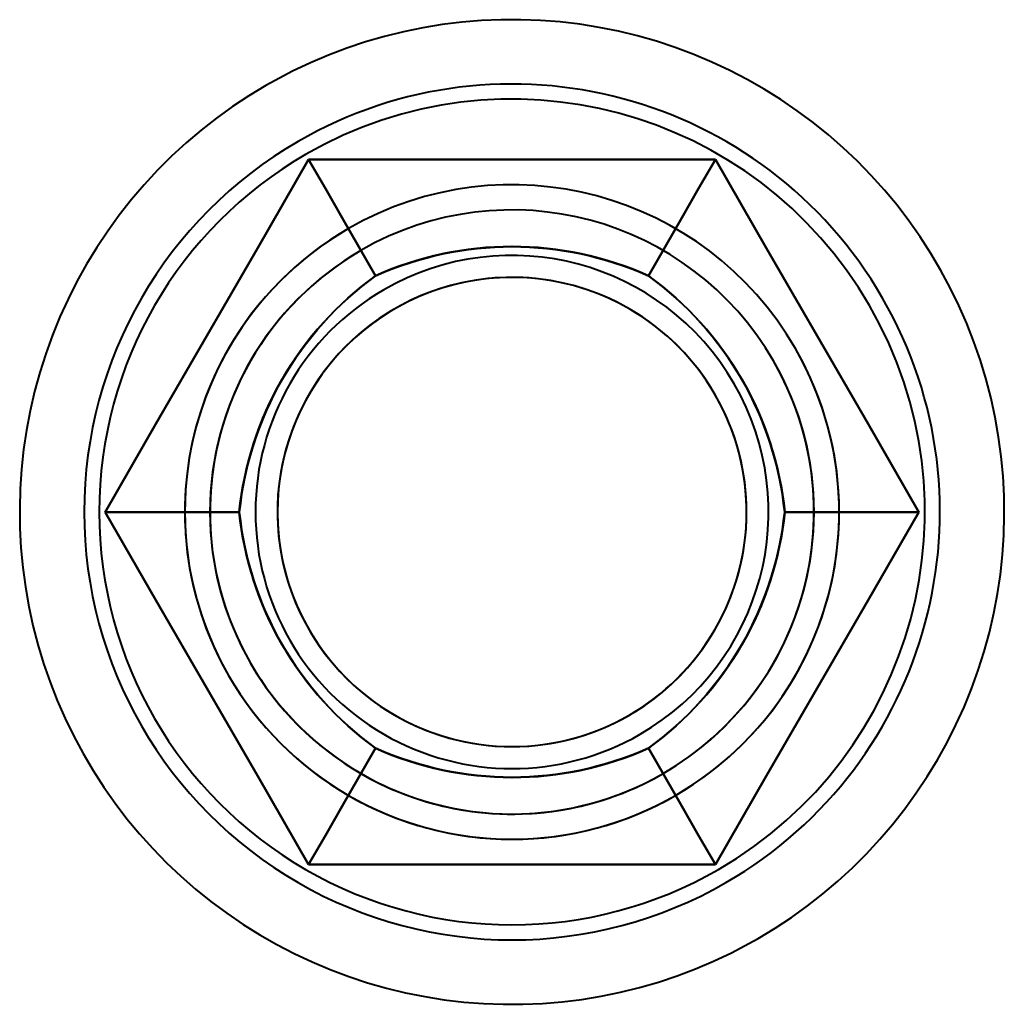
# Model space of a CAD drawing. Header units: millimetres. Extents: x -1115 to 1388, y -280 to 1010.
# Tile 43 of 76: x 192 to 202, y 413 to 423. Entities that reach past the tile are written whole.
import ezdxf

# ---------------------------------------------------------------- set-up
doc = ezdxf.new("R2010")
doc.units = ezdxf.units.MM
doc.layers.add('G-IMPT', color=8, linetype='Continuous', lineweight=40)

# ---------------------------------------------------------------- blocks, each defined once
blk = doc.blocks.new('NEXA 700 CALQUES_dwg-751640-Droite')
at = {"layer": 'G-IMPT', "flags": 128}
for points in [[(199.4452, 414.1371), (199.6126, 414.2382), (199.7758, 414.346), (199.9346, 414.4603), (200.0887, 414.5807), (200.2379, 414.7073), (200.3819, 414.8397), (200.5204, 414.9778), (200.6533, 415.1213), (200.7804, 415.2699), (200.9015, 415.4236), (201.0163, 415.582), (201.1246, 415.7448), (201.2264, 415.9119), (201.3214, 416.0828), (201.4095, 416.2575), (201.4906, 416.4355), (201.5644, 416.6166), (201.631, 416.8006), (201.6901, 416.987), (201.7418, 417.1757), (201.7858, 417.3663), (201.8222, 417.5584), (201.8509, 417.7519), (201.8718, 417.9464), (201.885, 418.1416), (201.8903, 418.3371), (201.8878, 418.5327), (201.8775, 418.728), (201.8593, 418.9228), (201.8334, 419.1167), (201.7998, 419.3094), (201.7585, 419.5006), (201.7096, 419.6899), (201.6531, 419.8772), (201.5892, 420.0621), (201.518, 420.2443), (201.4395, 420.4234), (201.3539, 420.5993), (201.2614, 420.7717), (201.162, 420.9401), (201.056, 421.1045), (200.9435, 421.2645), (200.8247, 421.4199), (200.6998, 421.5704), (200.5689, 421.7158), (200.4324, 421.8559), (200.2903, 421.9903), (200.143, 422.119), (199.9906, 422.2417), (199.8335, 422.3582), (199.6719, 422.4683), (199.5059, 422.5719), (199.336, 422.6688), (199.1623, 422.7587), (198.9852, 422.8417), (198.8048, 422.9175), (198.6216, 422.986), (198.4358, 423.0472), (198.2477, 423.1009), (198.0577, 423.147), (197.8659, 423.1855), (197.6727, 423.2162), (197.4785, 423.2393), (197.2835, 423.2545), (197.088, 423.2619), (196.8924, 423.2615), (196.697, 423.2533), (196.502, 423.2373), (196.3079, 423.2135), (196.1148, 423.182), (195.9232, 423.1427), (195.7333, 423.0958), (195.5454, 423.0414), (195.3599, 422.9795), (195.1769, 422.9102), (194.9969, 422.8337), (194.8201, 422.75), (194.6468, 422.6593), (194.5548, 422.6075)], [(199.4452, 414.1371), (199.6126, 414.2382), (199.7758, 414.346), (199.9346, 414.4603), (200.0887, 414.5807), (200.2379, 414.7073), (200.3819, 414.8397), (200.5204, 414.9778), (200.6533, 415.1213), (200.7804, 415.2699), (200.9015, 415.4236), (201.0163, 415.582), (201.1246, 415.7448), (201.2264, 415.9119), (201.3214, 416.0828), (201.4095, 416.2575), (201.4906, 416.4355), (201.5644, 416.6166), (201.631, 416.8006), (201.6901, 416.987), (201.7418, 417.1757), (201.7858, 417.3663), (201.8222, 417.5584), (201.8509, 417.7519), (201.8718, 417.9464), (201.885, 418.1416), (201.8903, 418.3371), (201.8878, 418.5327), (201.8775, 418.728), (201.8593, 418.9228), (201.8334, 419.1167), (201.7998, 419.3094), (201.7585, 419.5006), (201.7096, 419.6899), (201.6531, 419.8772), (201.5892, 420.0621), (201.518, 420.2443), (201.4395, 420.4234), (201.3539, 420.5993), (201.2614, 420.7717), (201.162, 420.9401), (201.056, 421.1045), (200.9435, 421.2645), (200.8247, 421.4199), (200.6998, 421.5704), (200.5689, 421.7158), (200.4324, 421.8559), (200.2903, 421.9903), (200.143, 422.119), (199.9906, 422.2417), (199.8335, 422.3582), (199.6719, 422.4683), (199.5059, 422.5719), (199.336, 422.6688), (199.1623, 422.7587), (198.9852, 422.8417), (198.8048, 422.9175), (198.6216, 422.986), (198.4358, 423.0472), (198.2477, 423.1009), (198.0577, 423.147), (197.8659, 423.1855), (197.6727, 423.2162), (197.4785, 423.2393), (197.2835, 423.2545), (197.088, 423.2619), (196.8924, 423.2615), (196.697, 423.2533), (196.502, 423.2373), (196.3079, 423.2135), (196.1148, 423.182), (195.9232, 423.1427), (195.7333, 423.0958), (195.5454, 423.0414), (195.3599, 422.9795), (195.1769, 422.9102), (194.9969, 422.8337), (194.8201, 422.75), (194.6468, 422.6593), (194.5548, 422.6075)], [(194.5548, 422.6075), (194.3874, 422.5064), (194.2242, 422.3986), (194.0654, 422.2844), (193.9113, 422.1639), (193.7621, 422.0373), (193.6181, 421.9049), (193.4796, 421.7668), (193.3467, 421.6234), (193.2196, 421.4747), (193.0985, 421.321), (192.9837, 421.1626), (192.8754, 420.9998), (192.7736, 420.8327), (192.6786, 420.6618), (192.5905, 420.4871), (192.5094, 420.3091), (192.4356, 420.128), (192.369, 419.944), (192.3099, 419.7576), (192.2582, 419.5689), (192.2142, 419.3784), (192.1778, 419.1862), (192.1491, 418.9927), (192.1282, 418.7982), (192.115, 418.603), (192.1097, 418.4075), (192.1122, 418.2119), (192.1225, 418.0166), (192.1407, 417.8218), (192.1666, 417.6279), (192.2002, 417.4352), (192.2415, 417.2441), (192.2904, 417.0547), (192.3469, 416.8674), (192.4108, 416.6825), (192.482, 416.5004), (192.5605, 416.3212), (192.6461, 416.1453), (192.7386, 415.973), (192.838, 415.8045), (192.944, 415.6401), (193.0565, 415.4801), (193.1753, 415.3247), (193.3002, 415.1742), (193.4311, 415.0288), (193.5676, 414.8887), (193.7097, 414.7543), (193.857, 414.6256), (194.0094, 414.5029), (194.1665, 414.3864), (194.3281, 414.2763), (194.4941, 414.1727), (194.664, 414.0759), (194.8377, 413.9859), (195.0148, 413.9029), (195.1952, 413.8271), (195.3784, 413.7586), (195.5642, 413.6974), (195.7523, 413.6437), (195.9423, 413.5976), (196.1341, 413.5591), (196.3273, 413.5284), (196.5215, 413.5053), (196.7165, 413.4901), (196.912, 413.4827), (197.1076, 413.4831), (197.303, 413.4913), (197.498, 413.5073), (197.6921, 413.5311), (197.8852, 413.5627), (198.0768, 413.6019), (198.2667, 413.6488), (198.4546, 413.7032), (198.6401, 413.7651), (198.8231, 413.8344), (199.0031, 413.9109), (199.1799, 413.9946), (199.3532, 414.0853), (199.4452, 414.1371)], [(194.5548, 422.6075), (194.3874, 422.5064), (194.2242, 422.3986), (194.0654, 422.2844), (193.9113, 422.1639), (193.7621, 422.0373), (193.6181, 421.9049), (193.4796, 421.7668), (193.3467, 421.6234), (193.2196, 421.4747), (193.0985, 421.321), (192.9837, 421.1626), (192.8754, 420.9998), (192.7736, 420.8327), (192.6786, 420.6618), (192.5905, 420.4871), (192.5094, 420.3091), (192.4356, 420.128), (192.369, 419.944), (192.3099, 419.7576), (192.2582, 419.5689), (192.2142, 419.3784), (192.1778, 419.1862), (192.1491, 418.9927), (192.1282, 418.7982), (192.115, 418.603), (192.1097, 418.4075), (192.1122, 418.2119), (192.1225, 418.0166), (192.1407, 417.8218), (192.1666, 417.6279), (192.2002, 417.4352), (192.2415, 417.2441), (192.2904, 417.0547), (192.3469, 416.8674), (192.4108, 416.6825), (192.482, 416.5004), (192.5605, 416.3212), (192.6461, 416.1453), (192.7386, 415.973), (192.838, 415.8045), (192.944, 415.6401), (193.0565, 415.4801), (193.1753, 415.3247), (193.3002, 415.1742), (193.4311, 415.0288), (193.5676, 414.8887), (193.7097, 414.7543), (193.857, 414.6256), (194.0094, 414.5029), (194.1665, 414.3864), (194.3281, 414.2763), (194.4941, 414.1727), (194.664, 414.0759), (194.8377, 413.9859), (195.0148, 413.9029), (195.1952, 413.8271), (195.3784, 413.7586), (195.5642, 413.6974), (195.7523, 413.6437), (195.9423, 413.5976), (196.1341, 413.5591), (196.3273, 413.5284), (196.5215, 413.5053), (196.7165, 413.4901), (196.912, 413.4827), (197.1076, 413.4831), (197.303, 413.4913), (197.498, 413.5073), (197.6921, 413.5311), (197.8852, 413.5627), (198.0768, 413.6019), (198.2667, 413.6488), (198.4546, 413.7032), (198.6401, 413.7651), (198.8231, 413.8344), (199.0031, 413.9109), (199.1799, 413.9946), (199.3532, 414.0853), (199.4452, 414.1371)], [(194.9793, 421.8723), (194.4741, 420.9973), (193.9689, 420.1223), (193.4637, 419.2473), (192.9585, 418.3723)], [(192.9585, 418.3723), (193.4637, 419.2473), (193.9689, 420.1223), (194.4741, 420.9973), (194.9793, 421.8723)], [(192.9585, 418.3723), (193.4637, 419.2473), (193.9689, 420.1223), (194.4741, 420.9973), (194.9793, 421.8723)], [(194.9793, 421.8723), (194.4741, 420.9973), (193.9689, 420.1223), (193.4637, 419.2473), (192.9585, 418.3723)], [(194.9793, 421.8723), (194.4741, 420.9973), (193.9689, 420.1223), (193.4637, 419.2473), (192.9585, 418.3723)], [(192.9585, 418.3723), (193.4637, 419.2473), (193.9689, 420.1223), (194.4741, 420.9973), (194.9793, 421.8723)], [(192.9585, 418.3723), (193.4637, 419.2473), (193.9689, 420.1223), (194.4741, 420.9973), (194.9793, 421.8723)], [(194.9793, 421.8723), (194.4741, 420.9973), (193.9689, 420.1223), (193.4637, 419.2473), (192.9585, 418.3723)], [(194.9793, 421.8723), (194.4741, 420.9973), (193.9689, 420.1223), (193.4637, 419.2473), (192.9585, 418.3723)], [(194.9793, 421.8723), (194.4741, 420.9973), (193.9689, 420.1223), (193.4637, 419.2473), (192.9585, 418.3723)], [(192.9585, 418.3723), (193.4637, 419.2473), (193.9689, 420.1223), (194.4741, 420.9973), (194.9793, 421.8723)], [(192.9585, 418.3723), (193.4637, 419.2473), (193.9689, 420.1223), (194.4741, 420.9973), (194.9793, 421.8723)], [(199.0207, 421.8723), (198.0104, 421.8723), (197, 421.8723), (195.9896, 421.8723), (194.9793, 421.8723)], [(194.9793, 421.8723), (195.1458, 421.5838), (195.3124, 421.2953), (195.4789, 421.0069), (195.6455, 420.7184)], [(195.6455, 420.7184), (195.4789, 421.0069), (195.3124, 421.2953), (195.1458, 421.5838), (194.9793, 421.8723)], [(194.9793, 421.8723), (195.1458, 421.5838), (195.3124, 421.2953), (195.4789, 421.0069), (195.6455, 420.7184)], [(195.6455, 420.7184), (195.4789, 421.0069), (195.3124, 421.2953), (195.1458, 421.5838), (194.9793, 421.8723)], [(194.9793, 421.8723), (195.9896, 421.8723), (197, 421.8723), (198.0104, 421.8723), (199.0207, 421.8723)], [(194.9793, 421.8723), (195.9896, 421.8723), (197, 421.8723), (198.0104, 421.8723), (199.0207, 421.8723)], [(199.0207, 421.8723), (198.0104, 421.8723), (197, 421.8723), (195.9896, 421.8723), (194.9793, 421.8723)], [(199.0207, 421.8723), (198.0104, 421.8723), (197, 421.8723), (195.9896, 421.8723), (194.9793, 421.8723)], [(194.9793, 421.8723), (195.9896, 421.8723), (197, 421.8723), (198.0104, 421.8723), (199.0207, 421.8723)], [(194.9793, 421.8723), (195.9896, 421.8723), (197, 421.8723), (198.0104, 421.8723), (199.0207, 421.8723)], [(199.0207, 421.8723), (198.0104, 421.8723), (197, 421.8723), (195.9896, 421.8723), (194.9793, 421.8723)], [(199.0207, 421.8723), (198.0104, 421.8723), (197, 421.8723), (195.9896, 421.8723), (194.9793, 421.8723)], [(199.0207, 421.8723), (198.0104, 421.8723), (197, 421.8723), (195.9896, 421.8723), (194.9793, 421.8723)], [(194.9793, 421.8723), (195.9896, 421.8723), (197, 421.8723), (198.0104, 421.8723), (199.0207, 421.8723)], [(194.9793, 421.8723), (195.9896, 421.8723), (197, 421.8723), (198.0104, 421.8723), (199.0207, 421.8723)], [(199.0207, 421.8723), (198.8542, 421.5838), (198.6876, 421.2953), (198.5211, 421.0069), (198.3545, 420.7184)], [(198.3545, 420.7184), (198.5211, 421.0069), (198.6876, 421.2953), (198.8542, 421.5838), (199.0207, 421.8723)], [(199.0207, 421.8723), (198.8542, 421.5838), (198.6876, 421.2953), (198.5211, 421.0069), (198.3545, 420.7184)], [(198.3545, 420.7184), (198.5211, 421.0069), (198.6876, 421.2953), (198.8542, 421.5838), (199.0207, 421.8723)], [(201.0415, 418.3723), (200.5363, 419.2473), (200.0311, 420.1223), (199.5259, 420.9973), (199.0207, 421.8723)], [(199.0207, 421.8723), (199.5259, 420.9973), (200.0311, 420.1223), (200.5363, 419.2473), (201.0415, 418.3723)], [(199.0207, 421.8723), (199.5259, 420.9973), (200.0311, 420.1223), (200.5363, 419.2473), (201.0415, 418.3723)], [(201.0415, 418.3723), (200.5363, 419.2473), (200.0311, 420.1223), (199.5259, 420.9973), (199.0207, 421.8723)], [(201.0415, 418.3723), (200.5363, 419.2473), (200.0311, 420.1223), (199.5259, 420.9973), (199.0207, 421.8723)], [(199.0207, 421.8723), (199.5259, 420.9973), (200.0311, 420.1223), (200.5363, 419.2473), (201.0415, 418.3723)], [(199.0207, 421.8723), (199.5259, 420.9973), (200.0311, 420.1223), (200.5363, 419.2473), (201.0415, 418.3723)], [(201.0415, 418.3723), (200.5363, 419.2473), (200.0311, 420.1223), (199.5259, 420.9973), (199.0207, 421.8723)], [(201.0415, 418.3723), (200.5363, 419.2473), (200.0311, 420.1223), (199.5259, 420.9973), (199.0207, 421.8723)], [(201.0415, 418.3723), (200.5363, 419.2473), (200.0311, 420.1223), (199.5259, 420.9973), (199.0207, 421.8723)], [(199.0207, 421.8723), (199.5259, 420.9973), (200.0311, 420.1223), (200.5363, 419.2473), (201.0415, 418.3723)], [(199.0207, 421.8723), (199.5259, 420.9973), (200.0311, 420.1223), (200.5363, 419.2473), (201.0415, 418.3723)], [(192.9585, 418.3723), (193.2917, 418.3723), (193.6248, 418.3723), (193.9579, 418.3723), (194.291, 418.3723)], [(194.291, 418.3723), (193.9579, 418.3723), (193.6248, 418.3723), (193.2917, 418.3723), (192.9585, 418.3723)], [(192.9585, 418.3723), (193.4637, 417.4973), (193.9689, 416.6223), (194.4741, 415.7473), (194.9793, 414.8723)], [(194.291, 418.3723), (193.9579, 418.3723), (193.6248, 418.3723), (193.2917, 418.3723), (192.9585, 418.3723)], [(194.9793, 414.8723), (194.4741, 415.7473), (193.9689, 416.6223), (193.4637, 417.4973), (192.9585, 418.3723)], [(192.9585, 418.3723), (193.2917, 418.3723), (193.6248, 418.3723), (193.9579, 418.3723), (194.291, 418.3723)], [(194.9793, 414.8723), (194.4741, 415.7473), (193.9689, 416.6223), (193.4637, 417.4973), (192.9585, 418.3723)], [(192.9585, 418.3723), (193.4637, 417.4973), (193.9689, 416.6223), (194.4741, 415.7473), (194.9793, 414.8723)], [(192.9585, 418.3723), (193.4637, 417.4973), (193.9689, 416.6223), (194.4741, 415.7473), (194.9793, 414.8723)], [(194.9793, 414.8723), (194.4741, 415.7473), (193.9689, 416.6223), (193.4637, 417.4973), (192.9585, 418.3723)], [(194.9793, 414.8723), (194.4741, 415.7473), (193.9689, 416.6223), (193.4637, 417.4973), (192.9585, 418.3723)], [(192.9585, 418.3723), (193.4637, 417.4973), (193.9689, 416.6223), (194.4741, 415.7473), (194.9793, 414.8723)], [(192.9585, 418.3723), (193.4637, 417.4973), (193.9689, 416.6223), (194.4741, 415.7473), (194.9793, 414.8723)], [(192.9585, 418.3723), (193.4637, 417.4973), (193.9689, 416.6223), (194.4741, 415.7473), (194.9793, 414.8723)], [(194.9793, 414.8723), (194.4741, 415.7473), (193.9689, 416.6223), (193.4637, 417.4973), (192.9585, 418.3723)], [(194.9793, 414.8723), (194.4741, 415.7473), (193.9689, 416.6223), (193.4637, 417.4973), (192.9585, 418.3723)], [(199.0207, 414.8723), (199.5259, 415.7473), (200.0311, 416.6223), (200.5363, 417.4973), (201.0415, 418.3723)], [(201.0415, 418.3723), (200.5363, 417.4973), (200.0311, 416.6223), (199.5259, 415.7473), (199.0207, 414.8723)], [(201.0415, 418.3723), (200.5363, 417.4973), (200.0311, 416.6223), (199.5259, 415.7473), (199.0207, 414.8723)], [(199.0207, 414.8723), (199.5259, 415.7473), (200.0311, 416.6223), (200.5363, 417.4973), (201.0415, 418.3723)], [(199.0207, 414.8723), (199.5259, 415.7473), (200.0311, 416.6223), (200.5363, 417.4973), (201.0415, 418.3723)], [(201.0415, 418.3723), (200.5363, 417.4973), (200.0311, 416.6223), (199.5259, 415.7473), (199.0207, 414.8723)], [(201.0415, 418.3723), (200.5363, 417.4973), (200.0311, 416.6223), (199.5259, 415.7473), (199.0207, 414.8723)], [(199.0207, 414.8723), (199.5259, 415.7473), (200.0311, 416.6223), (200.5363, 417.4973), (201.0415, 418.3723)], [(199.0207, 414.8723), (199.5259, 415.7473), (200.0311, 416.6223), (200.5363, 417.4973), (201.0415, 418.3723)], [(199.0207, 414.8723), (199.5259, 415.7473), (200.0311, 416.6223), (200.5363, 417.4973), (201.0415, 418.3723)], [(201.0415, 418.3723), (200.5363, 417.4973), (200.0311, 416.6223), (199.5259, 415.7473), (199.0207, 414.8723)], [(201.0415, 418.3723), (200.5363, 417.4973), (200.0311, 416.6223), (199.5259, 415.7473), (199.0207, 414.8723)], [(201.0415, 418.3723), (200.7083, 418.3723), (200.3752, 418.3723), (200.0421, 418.3723), (199.709, 418.3723)], [(199.709, 418.3723), (200.0421, 418.3723), (200.3752, 418.3723), (200.7083, 418.3723), (201.0415, 418.3723)], [(201.0415, 418.3723), (200.7083, 418.3723), (200.3752, 418.3723), (200.0421, 418.3723), (199.709, 418.3723)], [(199.709, 418.3723), (200.0421, 418.3723), (200.3752, 418.3723), (200.7083, 418.3723), (201.0415, 418.3723)], [(195.6455, 416.0262), (195.4789, 415.7377), (195.3124, 415.4493), (195.1458, 415.1608), (194.9793, 414.8723)], [(194.9793, 414.8723), (195.1458, 415.1608), (195.3124, 415.4493), (195.4789, 415.7377), (195.6455, 416.0262)], [(194.9793, 414.8723), (195.1458, 415.1608), (195.3124, 415.4493), (195.4789, 415.7377), (195.6455, 416.0262)], [(195.6455, 416.0262), (195.4789, 415.7377), (195.3124, 415.4493), (195.1458, 415.1608), (194.9793, 414.8723)], [(199.0207, 414.8723), (198.8542, 415.1608), (198.6876, 415.4493), (198.5211, 415.7377), (198.3545, 416.0262)], [(198.3545, 416.0262), (198.5211, 415.7377), (198.6876, 415.4493), (198.8542, 415.1608), (199.0207, 414.8723)], [(199.0207, 414.8723), (198.8542, 415.1608), (198.6876, 415.4493), (198.5211, 415.7377), (198.3545, 416.0262)], [(198.3545, 416.0262), (198.5211, 415.7377), (198.6876, 415.4493), (198.8542, 415.1608), (199.0207, 414.8723)], [(194.9793, 414.8723), (195.9896, 414.8723), (197, 414.8723), (198.0104, 414.8723), (199.0207, 414.8723)], [(199.0207, 414.8723), (198.0104, 414.8723), (197, 414.8723), (195.9896, 414.8723), (194.9793, 414.8723)], [(199.0207, 414.8723), (198.0104, 414.8723), (197, 414.8723), (195.9896, 414.8723), (194.9793, 414.8723)], [(194.9793, 414.8723), (195.9896, 414.8723), (197, 414.8723), (198.0104, 414.8723), (199.0207, 414.8723)], [(194.9793, 414.8723), (195.9896, 414.8723), (197, 414.8723), (198.0104, 414.8723), (199.0207, 414.8723)], [(199.0207, 414.8723), (198.0104, 414.8723), (197, 414.8723), (195.9896, 414.8723), (194.9793, 414.8723)], [(199.0207, 414.8723), (198.0104, 414.8723), (197, 414.8723), (195.9896, 414.8723), (194.9793, 414.8723)], [(194.9793, 414.8723), (195.9896, 414.8723), (197, 414.8723), (198.0104, 414.8723), (199.0207, 414.8723)], [(194.9793, 414.8723), (195.9896, 414.8723), (197, 414.8723), (198.0104, 414.8723), (199.0207, 414.8723)], [(194.9793, 414.8723), (195.9896, 414.8723), (197, 414.8723), (198.0104, 414.8723), (199.0207, 414.8723)], [(199.0207, 414.8723), (198.0104, 414.8723), (197, 414.8723), (195.9896, 414.8723), (194.9793, 414.8723)], [(199.0207, 414.8723), (198.0104, 414.8723), (197, 414.8723), (195.9896, 414.8723), (194.9793, 414.8723)]]:
    blk.add_lwpolyline(points, dxfattribs=at)
at = {"layer": 'G-IMPT'}
for radius, start, end in [(4.25, 300, 120), (4.25, 300, 120), (4.25, 300, 120), (4.25, 300, 120), (4.25, 300, 120), (4.25, 300, 120), (4.25, 300, 120), (4.25, 300, 120), (4.1, 30, 120), (4.1, 30, 120), (4.1, 30, 120), (4.1, 30, 120), (4.25, 120, 300), (4.25, 120, 300), (4.25, 120, 300), (4.25, 120, 300), (4.25, 120, 300), (4.25, 120, 300), (4.25, 120, 300), (4.25, 120, 300), (4.1, 120, 300), (4.1, 120, 300), (4.1, 120, 300), (4.1, 120, 300), (3.25, 30, 210), (3.25, 30, 210), (3.25, 30, 120), (3.25, 300, 120), (3.25, 30, 120), (3.25, 300, 120), (3.25, 300, 120), (3.25, 300, 120), (3, 30, 210), (3, 30, 210), (3, 30, 210), (3, 30, 210), (3, 30, 210), (3, 300, 120), (3, 300, 120), (3, 30, 120), (3.25, 120, 300), (3.25, 120, 300), (3.25, 120, 300), (3.25, 120, 300), (3.25, 120, 300), (3.25, 120, 300), (3, 120, 300), (3, 120, 300), (3, 120, 210), (2.5482, 300, 120), (2.5482, 300, 120), (2.5482, 300, 120), (2.5482, 300, 120), (2.5482, 300, 120), (2.5482, 300, 120), (2.5482, 300, 120), (2.5482, 300, 120), (2.3301, 84.28402, 264.28402), (2.3301, 84.28402, 264.28402), (2.3301, 84.28402, 264.28402), (2.3301, 84.28402, 264.28402), (2.3301, 335.71598, 155.71598), (2.3301, 335.71598, 155.71598), (2.3301, 335.71598, 155.71598), (2.3301, 335.71598, 155.71598), (2.3301, 264.28402, 84.28402), (2.3301, 264.28402, 84.28402), (2.3301, 264.28402, 84.28402), (2.3301, 264.28402, 84.28402), (2.5482, 120, 300), (2.5482, 120, 300), (2.5482, 120, 300), (2.5482, 120, 300), (2.5482, 120, 300), (2.5482, 120, 300), (2.5482, 120, 300), (2.5482, 120, 300), (4.1, 300, 30), (4.1, 300, 30), (4.1, 300, 30), (4.1, 300, 30), (3.25, 210, 30), (3.25, 210, 30), (3.25, 300, 30), (3.25, 300, 30), (3, 210, 30), (3, 210, 30), (3, 210, 30), (3, 210, 30), (3, 210, 30), (3, 300, 30), (2.3301, 155.71598, 335.71598), (2.3301, 155.71598, 335.71598), (2.3301, 155.71598, 335.71598), (2.3301, 155.71598, 335.71598), (3, 210, 300)]:
    blk.add_arc((197, 418.3723), radius, start, end, dxfattribs=at)
for points in [[(198.3545, 420.7184), (197.9209, 420.9114), (197.0003, 421.1044), (196.0794, 420.9114), (195.6455, 420.7184)], [(195.6455, 420.7184), (196.0791, 420.9114), (196.9997, 421.1044), (197.9206, 420.9114), (198.3545, 420.7184)], [(195.6455, 420.7184), (196.0707, 420.9103), (197.0003, 421.1056), (197.9296, 420.9102), (198.3545, 420.7184)], [(198.3545, 420.7184), (197.9293, 420.9103), (196.9997, 421.1056), (196.0704, 420.9102), (195.6455, 420.7184)], [(195.6455, 420.7184), (195.2616, 420.4393), (194.634, 419.7386), (194.3408, 418.8446), (194.291, 418.3723)], [(194.291, 418.3723), (194.3407, 418.8443), (194.6337, 419.7381), (195.2614, 420.4391), (195.6455, 420.7184)], [(194.291, 418.3723), (194.3374, 418.8365), (194.6331, 419.7392), (195.2669, 420.4463), (195.6455, 420.7184)], [(195.6455, 420.7184), (195.2667, 420.4461), (194.6328, 419.7387), (194.3373, 418.8362), (194.291, 418.3723)], [(199.709, 418.3723), (199.6593, 418.8443), (199.3663, 419.7381), (198.7386, 420.4391), (198.3545, 420.7184)], [(198.3545, 420.7184), (198.7384, 420.4393), (199.366, 419.7386), (199.6592, 418.8446), (199.709, 418.3723)], [(198.3545, 420.7184), (198.7333, 420.4461), (199.3672, 419.7387), (199.6627, 418.8362), (199.709, 418.3723)], [(199.709, 418.3723), (199.6626, 418.8365), (199.3669, 419.7392), (198.7331, 420.4463), (198.3545, 420.7184)], [(194.291, 418.3723), (194.3407, 417.9003), (194.6337, 417.0065), (195.2614, 416.3055), (195.6455, 416.0262)], [(195.6455, 416.0262), (195.2616, 416.3053), (194.634, 417.006), (194.3408, 417.9), (194.291, 418.3723)], [(195.6455, 416.0262), (195.2667, 416.2985), (194.6328, 417.0059), (194.3373, 417.9084), (194.291, 418.3723)], [(194.291, 418.3723), (194.3374, 417.9081), (194.6331, 417.0054), (195.2669, 416.2983), (195.6455, 416.0262)], [(198.3545, 416.0262), (198.7384, 416.3053), (199.366, 417.006), (199.6592, 417.9), (199.709, 418.3723)], [(199.709, 418.3723), (199.6593, 417.9003), (199.3663, 417.0065), (198.7386, 416.3055), (198.3545, 416.0262)], [(199.709, 418.3723), (199.6626, 417.9081), (199.3669, 417.0054), (198.7331, 416.2983), (198.3545, 416.0262)], [(198.3545, 416.0262), (198.7333, 416.2985), (199.3672, 417.0059), (199.6627, 417.9084), (199.709, 418.3723)], [(195.6455, 416.0262), (196.0791, 415.8333), (196.9997, 415.6402), (197.9206, 415.8332), (198.3545, 416.0262)], [(198.3545, 416.0262), (197.9209, 415.8333), (197.0003, 415.6402), (196.0794, 415.8332), (195.6455, 416.0262)], [(198.3545, 416.0262), (197.9293, 415.8343), (196.9997, 415.639), (196.0704, 415.8344), (195.6455, 416.0262)], [(195.6455, 416.0262), (196.0707, 415.8343), (197.0003, 415.639), (197.9296, 415.8344), (198.3545, 416.0262)]]:
    blk.add_open_spline(points, degree=3, dxfattribs=at)

msp = doc.modelspace()

# ---------------------------------------------------------------- block references
at = {"layer": 'G-IMPT'}
msp.add_blockref('NEXA 700 CALQUES_dwg-751640-Droite', (0, 0), dxfattribs=at)

doc.saveas('drawing.dxf')
